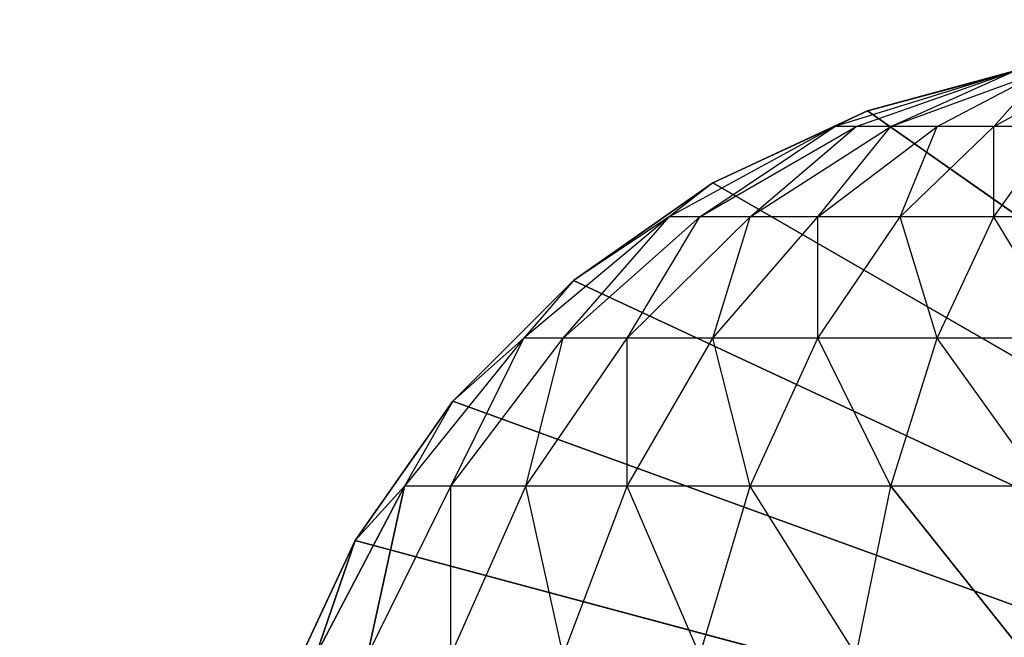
# Model space of a CAD drawing. Extents: x 226 to 378, y -30 to 313.
# Tile 44 of 256: x 278.21 to 278.849, y 48.215 to 48.616. Entities that reach past the tile are written whole.
import ezdxf

# ---------------------------------------------------------------- set-up
doc = ezdxf.new("R2010")
doc.units = 0
doc.header["$LTSCALE"] = 25.4
doc.layers.get('0').update_dxf_attribs({"color": 13, "linetype": 'CONTINUOUS'})
for name, color, linetype in [('_NCL1_62', 7, 'CONTINUOUS'), ('_NCL1_64', 250, 'CONTINUOUS'), ('_NCL1_9', 41, 'CONTINUOUS')]:
    doc.layers.add(name, color=color, linetype=linetype)

# ---------------------------------------------------------------- blocks, each defined once
blk = doc.blocks.new('EWON_2005CD_4005CD_COSY141')
at = {"layer": '_NCL1_9', "color": 0}
for p, q in [((99.27717, 264.1983, 297.18), (98.425, 264.795, 297.18)), ((99.27717, 264.1983, 297.18), (98.425, 264.795, 297.18)), ((99.3775, 264.24509, 297.18), (98.425, 264.795, 297.18)), ((99.3775, 264.24509, 297.18), (98.425, 264.795, 297.18)), ((99.46815, 264.30856, 297.18), (98.425, 264.795, 297.18)), ((99.46815, 264.30856, 297.18), (98.425, 264.795, 297.18)), ((99.54644, 264.38682, 297.18), (98.425, 264.795, 297.18)), ((99.54644, 264.38682, 297.18), (98.425, 264.795, 297.18)), ((99.60991, 264.4775, 297.18), (98.425, 264.795, 297.18)), ((99.60991, 264.4775, 297.18), (98.425, 264.795, 297.18)), ((99.6567, 264.57783, 309.245), (99.60991, 264.4775, 297.18)), ((99.60991, 264.4775, 309.245), (99.6567, 264.57783, 309.245)), ((99.6567, 264.57783, 297.18), (99.60991, 264.4775, 297.18)), ((99.6567, 264.57783, 309.245), (99.60991, 264.4775, 297.18)), ((99.6567, 264.57783, 297.18), (99.60991, 264.4775, 297.18)), ((99.60991, 264.4775, 309.245), (99.6567, 264.57783, 309.245)), ((99.17445, 264.552, 309.82039), (99.26203, 264.44222, 309.73278)), ((99.28449, 264.552, 309.78699), (99.26203, 264.44222, 309.73278)), ((99.28449, 264.552, 309.78699), (99.35332, 264.44222, 309.68399)), ((99.38593, 264.552, 309.73278), (99.35332, 264.44222, 309.68399)), ((99.38593, 264.552, 309.73278), (99.43333, 264.44222, 309.61833)), ((99.47483, 264.552, 309.65983), (99.43333, 264.44222, 309.61833)), ((99.47483, 264.552, 309.65983), (99.49899, 264.44222, 309.53832)), ((99.54778, 264.552, 309.57093), (99.49899, 264.44222, 309.53832)), ((99.54778, 264.552, 309.57093), (99.54778, 264.44222, 309.44703)), ((99.60199, 264.552, 309.46949), (99.54778, 264.44222, 309.44703)), ((99.57783, 264.44222, 309.348), (99.63539, 264.552, 309.35945)), ((99.60199, 264.552, 309.46949), (99.57783, 264.44222, 309.348)), ((99.57783, 264.44222, 309.348), (99.63539, 264.552, 309.35945)), ((99.60991, 264.4775, 309.245), (99.63539, 264.552, 309.35945)), ((99.60991, 264.4775, 309.245), (99.63539, 264.552, 309.35945)), ((99.60991, 264.4775, 297.18), (99.54644, 264.38682, 297.18)), ((99.54644, 264.38682, 297.18), (99.60991, 264.4775, 309.245)), ((99.54644, 264.38682, 297.18), (99.60991, 264.4775, 309.245)), ((99.54644, 264.38682, 309.245), (99.60991, 264.4775, 309.245)), ((99.60991, 264.4775, 297.18), (99.54644, 264.38682, 297.18)), ((99.57783, 264.44222, 309.348), (99.60991, 264.4775, 309.245)), ((99.60991, 264.4775, 297.18), (99.60991, 264.4775, 309.245)), ((99.60991, 264.4775, 297.18), (99.60991, 264.4775, 309.245)), ((99.163, 264.44222, 309.76283), (99.23183, 264.34598, 309.65983)), ((99.163, 264.44222, 309.76283), (99.26203, 264.44222, 309.73278)), ((99.26203, 264.44222, 309.73278), (99.23183, 264.34598, 309.65983)), ((99.26203, 264.44222, 309.73278), (99.30945, 264.34598, 309.61833)), ((99.26203, 264.44222, 309.73278), (99.35332, 264.44222, 309.68399)), ((99.35332, 264.44222, 309.68399), (99.30945, 264.34598, 309.61833)), ((99.35332, 264.44222, 309.68399), (99.3775, 264.34598, 309.5625)), ((99.35332, 264.44222, 309.68399), (99.43333, 264.44222, 309.61833)), ((99.43333, 264.44222, 309.61833), (99.3775, 264.34598, 309.5625)), ((99.43333, 264.44222, 309.61833), (99.43333, 264.34598, 309.49445)), ((99.43333, 264.44222, 309.61833), (99.49899, 264.44222, 309.53832)), ((99.49899, 264.44222, 309.53832), (99.43333, 264.34598, 309.49445)), ((99.49899, 264.44222, 309.53832), (99.47483, 264.34598, 309.41681)), ((99.54778, 264.44222, 309.44703), (99.47483, 264.34598, 309.41681)), ((99.49899, 264.44222, 309.53832), (99.54778, 264.44222, 309.44703)), ((99.50039, 264.34598, 309.33258), (99.57783, 264.44222, 309.348)), ((99.54778, 264.44222, 309.44703), (99.50039, 264.34598, 309.33258)), ((99.54644, 264.38682, 309.245), (99.57783, 264.44222, 309.348)), ((99.54778, 264.44222, 309.44703), (99.57783, 264.44222, 309.348)), ((99.54644, 264.38682, 309.245), (99.46815, 264.30856, 297.18)), ((99.46815, 264.30856, 309.245), (99.54644, 264.38682, 309.245)), ((99.54644, 264.38682, 297.18), (99.46815, 264.30856, 297.18)), ((99.54644, 264.38682, 309.245), (99.46815, 264.30856, 297.18)), ((99.54644, 264.38682, 297.18), (99.46815, 264.30856, 297.18)), ((99.50039, 264.34598, 309.33258), (99.54644, 264.38682, 309.245)), ((99.54644, 264.38682, 309.245), (99.54644, 264.38682, 297.18)), ((99.54644, 264.38682, 309.245), (99.54644, 264.38682, 297.18)), ((99.14758, 264.34598, 309.68539), (99.195, 264.26701, 309.57093)), ((99.14758, 264.34598, 309.68539), (99.23183, 264.34598, 309.65983)), ((99.23183, 264.34598, 309.65983), (99.195, 264.26701, 309.57093)), ((99.23183, 264.34598, 309.65983), (99.25599, 264.26701, 309.53832)), ((99.23183, 264.34598, 309.65983), (99.30945, 264.34598, 309.61833)), ((99.30945, 264.34598, 309.61833), (99.25599, 264.26701, 309.53832)), ((99.30945, 264.34598, 309.61833), (99.30945, 264.26701, 309.49445)), ((99.30945, 264.34598, 309.61833), (99.3775, 264.34598, 309.5625)), ((99.3775, 264.34598, 309.5625), (99.30945, 264.26701, 309.49445)), ((99.3775, 264.34598, 309.5625), (99.35332, 264.26701, 309.44099)), ((99.43333, 264.34598, 309.49445), (99.35332, 264.26701, 309.44099)), ((99.3775, 264.34598, 309.5625), (99.43333, 264.34598, 309.49445)), ((99.43333, 264.34598, 309.49445), (99.38593, 264.26701, 309.38)), ((99.47483, 264.34598, 309.41681), (99.38593, 264.26701, 309.38)), ((99.406, 264.26701, 309.31381), (99.50039, 264.34598, 309.33258)), ((99.47483, 264.34598, 309.41681), (99.406, 264.26701, 309.31381)), ((99.43333, 264.34598, 309.49445), (99.47483, 264.34598, 309.41681)), ((99.46815, 264.30856, 309.245), (99.50039, 264.34598, 309.33258)), ((99.47483, 264.34598, 309.41681), (99.50039, 264.34598, 309.33258)), ((99.46815, 264.30856, 297.18), (99.3775, 264.24509, 297.18)), ((99.3775, 264.24509, 297.18), (99.46815, 264.30856, 309.245)), ((99.3775, 264.24509, 297.18), (99.46815, 264.30856, 309.245)), ((99.3775, 264.24509, 309.245), (99.46815, 264.30856, 309.245)), ((99.46815, 264.30856, 297.18), (99.3775, 264.24509, 297.18)), ((99.406, 264.26701, 309.31381), (99.46815, 264.30856, 309.245)), ((99.46815, 264.30856, 297.18), (99.46815, 264.30856, 309.245)), ((99.46815, 264.30856, 297.18), (99.46815, 264.30856, 309.245)), ((99.12881, 264.26701, 309.591), (99.195, 264.26701, 309.57093)), ((99.195, 264.26701, 309.57093), (99.15299, 264.20834, 309.46949)), ((99.195, 264.26701, 309.57093), (99.195, 264.20834, 309.44703)), ((99.195, 264.26701, 309.57093), (99.25599, 264.26701, 309.53832)), ((99.25599, 264.26701, 309.53832), (99.195, 264.20834, 309.44703)), ((99.25599, 264.26701, 309.53832), (99.23183, 264.20834, 309.41681)), ((99.30945, 264.26701, 309.49445), (99.23183, 264.20834, 309.41681)), ((99.25599, 264.26701, 309.53832), (99.30945, 264.26701, 309.49445)), ((99.30945, 264.26701, 309.49445), (99.26203, 264.20834, 309.38)), ((99.35332, 264.26701, 309.44099), (99.26203, 264.20834, 309.38)), ((99.35332, 264.26701, 309.44099), (99.28449, 264.20834, 309.33799)), ((99.38593, 264.26701, 309.38), (99.28449, 264.20834, 309.33799)), ((99.29833, 264.20834, 309.2924), (99.406, 264.26701, 309.31381)), ((99.38593, 264.26701, 309.38), (99.29833, 264.20834, 309.2924)), ((99.30945, 264.26701, 309.49445), (99.35332, 264.26701, 309.44099)), ((99.35332, 264.26701, 309.44099), (99.38593, 264.26701, 309.38)), ((99.3775, 264.24509, 309.245), (99.406, 264.26701, 309.31381)), ((99.38593, 264.26701, 309.38), (99.406, 264.26701, 309.31381)), ((99.3775, 264.24509, 309.245), (99.27717, 264.1983, 297.18)), ((99.27717, 264.1983, 309.245), (99.3775, 264.24509, 309.245)), ((99.3775, 264.24509, 297.18), (99.27717, 264.1983, 297.18)), ((99.3775, 264.24509, 309.245), (99.27717, 264.1983, 297.18)), ((99.3775, 264.24509, 297.18), (99.27717, 264.1983, 297.18)), ((99.29833, 264.20834, 309.2924), (99.3775, 264.24509, 309.245)), ((99.3775, 264.24509, 309.245), (99.3775, 264.24509, 297.18)), ((99.3775, 264.24509, 309.245), (99.3775, 264.24509, 297.18)), ((99.195, 264.20834, 309.44703), (99.12881, 264.17222, 309.348)), ((99.15299, 264.20834, 309.46949), (99.195, 264.20834, 309.44703)), ((99.195, 264.20834, 309.44703), (99.163, 264.17222, 309.31381)), ((99.23183, 264.20834, 309.41681), (99.163, 264.17222, 309.31381)), ((99.26203, 264.20834, 309.38), (99.163, 264.17222, 309.31381)), ((99.18149, 264.17222, 309.26916), (99.29833, 264.20834, 309.2924)), ((99.26203, 264.20834, 309.38), (99.18149, 264.17222, 309.26916)), ((99.28449, 264.20834, 309.33799), (99.18149, 264.17222, 309.26916)), ((99.195, 264.20834, 309.44703), (99.23183, 264.20834, 309.41681)), ((99.23183, 264.20834, 309.41681), (99.26203, 264.20834, 309.38)), ((99.26203, 264.20834, 309.38), (99.28449, 264.20834, 309.33799)), ((99.27717, 264.1983, 309.245), (99.29833, 264.20834, 309.2924)), ((99.28449, 264.20834, 309.33799), (99.29833, 264.20834, 309.2924)), ((99.27717, 264.1983, 297.18), (99.17026, 264.16965, 297.18)), ((99.17026, 264.16965, 297.18), (99.27717, 264.1983, 309.245)), ((99.17026, 264.16965, 297.18), (99.27717, 264.1983, 309.245)), ((99.17026, 264.16965, 309.245), (99.27717, 264.1983, 309.245)), ((99.27717, 264.1983, 297.18), (99.17026, 264.16965, 297.18)), ((99.18149, 264.17222, 309.26916), (99.27717, 264.1983, 309.245)), ((99.27717, 264.1983, 297.18), (99.27717, 264.1983, 309.245)), ((99.27717, 264.1983, 297.18), (99.27717, 264.1983, 309.245))]:
    blk.add_line(p, q, dxfattribs=at)
at = {"color": 7}
mesh = blk.add_polyface(dxfattribs=at)
corners = [(105.41, 276.89132, 297.18), (83.82, 279.42949, 297.18), (83.82, 241.27051, 297.18)]
mesh.append_faces([[corners[k] for k in face] for face in [(0, 1, 2)]], dxfattribs={"color": 7})
mesh = blk.add_polyface(dxfattribs=at)
corners = [(104.14, 276.89132, 298.45), (85.09, 241.27051, 298.45), (85.09, 279.42949, 298.45)]
mesh.append_faces([[corners[k] for k in face] for face in [(0, 1, 2)]], dxfattribs={"color": 7})
mesh = blk.add_polyface(dxfattribs=at)
corners = [(105.41, 276.89132, 297.18), (83.82, 241.27051, 297.18), (105.41, 243.80868, 297.18)]
mesh.append_faces([[corners[k] for k in face] for face in [(0, 1, 2)]], dxfattribs={"color": 7})
mesh = blk.add_polyface(dxfattribs=at)
corners = [(104.14, 243.80868, 298.45), (85.09, 241.27051, 298.45), (104.14, 276.89132, 298.45)]
mesh.append_faces([[corners[k] for k in face] for face in [(0, 1, 2)]], dxfattribs={"color": 7})
at = {"layer": '_NCL1_62', "color": 7}
mesh = blk.add_polyface(dxfattribs=at)
corners = [(119.38, 342.9, 27.94), (45.72, 248.92, 27.94), (119.38, 151.13, 27.94)]
mesh.append_faces([[corners[k] for k in face] for face in [(0, 1, 2)]], dxfattribs={"color": 7})
mesh = blk.add_polyface(dxfattribs=at)
corners = [(119.38, 342.9, 27.94), (45.72, 254, 27.94), (45.72, 248.92, 27.94)]
mesh.append_faces([[corners[k] for k in face] for face in [(0, 1, 2)]], dxfattribs={"color": 7})
mesh = blk.add_polyface(dxfattribs=at)
corners = [(119.38, 342.9, 27.94), (45.72, 261.62, 27.94), (45.72, 254, 27.94)]
mesh.append_faces([[corners[k] for k in face] for face in [(0, 1, 2)]], dxfattribs={"color": 7})
mesh = blk.add_polyface(dxfattribs=at)
corners = [(119.38, 342.9, 27.94), (45.72, 266.7, 27.94), (45.72, 261.62, 27.94)]
mesh.append_faces([[corners[k] for k in face] for face in [(0, 1, 2)]], dxfattribs={"color": 7})
at = {"layer": '_NCL1_64', "color": 250}
mesh = blk.add_polyface(dxfattribs=at)
corners = [(111.76, 303.53, 297.18), (96.53974, 229.71125, 297.18), (96.31751, 230.0286, 297.18)]
mesh.append_faces([[corners[k] for k in face] for face in [(0, 1, 2)]], dxfattribs={"color": 250})
mesh = blk.add_polyface(dxfattribs=at)
corners = [(111.76, 303.53, 297.18), (96.31751, 230.0286, 297.18), (96.31751, 290.6714, 297.18)]
mesh.append_faces([[corners[k] for k in face] for face in [(0, 1, 2)]], dxfattribs={"color": 250})
mesh = blk.add_polyface(dxfattribs=at)
corners = [(111.76, 303.53, 297.18), (96.70346, 229.36015, 297.18), (96.53974, 229.71125, 297.18)]
mesh.append_faces([[corners[k] for k in face] for face in [(0, 1, 2)]], dxfattribs={"color": 250})
mesh = blk.add_polyface(dxfattribs=at)
corners = [(111.76, 303.53, 297.18), (106.68, 213.36, 297.18), (96.70346, 229.36015, 297.18)]
mesh.append_faces([[corners[k] for k in face] for face in [(0, 1, 2)]], dxfattribs={"color": 250})
at = {"layer": '_NCL1_9', "color": 41}
mesh = blk.add_polyface(dxfattribs=at)
corners = [(99.27717, 264.1983, 297.18), (98.425, 264.795, 297.18), (99.17026, 264.16965, 297.18)]
mesh.append_faces([[corners[k] for k in face] for face in [(0, 1, 2)]], dxfattribs={"color": 41})
mesh = blk.add_polyface(dxfattribs=at)
corners = [(99.3775, 264.24509, 297.18), (98.425, 264.795, 297.18), (99.27717, 264.1983, 297.18)]
mesh.append_faces([[corners[k] for k in face] for face in [(0, 1, 2)]], dxfattribs={"color": 41})
mesh = blk.add_polyface(dxfattribs=at)
corners = [(99.46815, 264.30856, 297.18), (98.425, 264.795, 297.18), (99.3775, 264.24509, 297.18)]
mesh.append_faces([[corners[k] for k in face] for face in [(0, 1, 2)]], dxfattribs={"color": 41})
mesh = blk.add_polyface(dxfattribs=at)
corners = [(99.54644, 264.38682, 297.18), (98.425, 264.795, 297.18), (99.46815, 264.30856, 297.18)]
mesh.append_faces([[corners[k] for k in face] for face in [(0, 1, 2)]], dxfattribs={"color": 41})
mesh = blk.add_polyface(dxfattribs=at)
corners = [(99.60991, 264.4775, 297.18), (98.425, 264.795, 297.18), (99.54644, 264.38682, 297.18)]
mesh.append_faces([[corners[k] for k in face] for face in [(0, 1, 2)]], dxfattribs={"color": 41})
mesh = blk.add_polyface(dxfattribs=at)
corners = [(99.6567, 264.57783, 297.18), (98.425, 264.795, 297.18), (99.60991, 264.4775, 297.18)]
mesh.append_faces([[corners[k] for k in face] for face in [(0, 1, 2)]], dxfattribs={"color": 41})
mesh = blk.add_polyface(dxfattribs=at)
corners = [(99.6567, 264.57783, 309.245), (99.60991, 264.4775, 297.18), (99.60991, 264.4775, 309.245)]
mesh.append_faces([[corners[k] for k in face] for face in [(0, 1, 2)]], dxfattribs={"color": 41})
mesh = blk.add_polyface(dxfattribs=at)
corners = [(99.6567, 264.57783, 297.18), (99.60991, 264.4775, 297.18), (99.6567, 264.57783, 309.245)]
mesh.append_faces([[corners[k] for k in face] for face in [(0, 1, 2)]], dxfattribs={"color": 41})
mesh = blk.add_polyface(dxfattribs=at)
corners = [(99.6567, 264.57783, 309.245), (99.60991, 264.4775, 309.245), (99.63539, 264.552, 309.35945)]
mesh.append_faces([[corners[k] for k in face] for face in [(0, 1, 2)]], dxfattribs={"color": 41})
mesh = blk.add_polyface(dxfattribs=at)
corners = [(99.28449, 264.552, 309.78699), (99.26203, 264.44222, 309.73278), (99.17445, 264.552, 309.82039)]
mesh.append_faces([[corners[k] for k in face] for face in [(0, 1, 2)]], dxfattribs={"color": 41})
mesh = blk.add_polyface(dxfattribs=at)
corners = [(99.63539, 264.552, 309.35945), (99.60991, 264.4775, 309.245), (99.57783, 264.44222, 309.348)]
mesh.append_faces([[corners[k] for k in face] for face in [(0, 1, 2)]], dxfattribs={"color": 41})
mesh = blk.add_polyface(dxfattribs=at)
corners = [(99.63539, 264.552, 309.35945), (99.57783, 264.44222, 309.348), (99.60199, 264.552, 309.46949)]
mesh.append_faces([[corners[k] for k in face] for face in [(0, 1, 2)]], dxfattribs={"color": 41})
mesh = blk.add_polyface(dxfattribs=at)
corners = [(99.60991, 264.4775, 297.18), (99.54644, 264.38682, 297.18), (99.60991, 264.4775, 309.245)]
mesh.append_faces([[corners[k] for k in face] for face in [(0, 1, 2)]], dxfattribs={"color": 41})
mesh = blk.add_polyface(dxfattribs=at)
corners = [(99.60991, 264.4775, 309.245), (99.54644, 264.38682, 297.18), (99.54644, 264.38682, 309.245)]
mesh.append_faces([[corners[k] for k in face] for face in [(0, 1, 2)]], dxfattribs={"color": 41})
mesh = blk.add_polyface(dxfattribs=at)
corners = [(99.54644, 264.38682, 309.245), (99.46815, 264.30856, 297.18), (99.46815, 264.30856, 309.245)]
mesh.append_faces([[corners[k] for k in face] for face in [(0, 1, 2)]], dxfattribs={"color": 41})
mesh = blk.add_polyface(dxfattribs=at)
corners = [(99.54644, 264.38682, 309.245), (99.54644, 264.38682, 297.18), (99.46815, 264.30856, 297.18)]
mesh.append_faces([[corners[k] for k in face] for face in [(0, 1, 2)]], dxfattribs={"color": 41})
mesh = blk.add_polyface(dxfattribs=at)
corners = [(99.46815, 264.30856, 309.245), (99.46815, 264.30856, 297.18), (99.3775, 264.24509, 297.18)]
mesh.append_faces([[corners[k] for k in face] for face in [(0, 1, 2)]], dxfattribs={"color": 41})
mesh = blk.add_polyface(dxfattribs=at)
corners = [(99.46815, 264.30856, 309.245), (99.3775, 264.24509, 297.18), (99.3775, 264.24509, 309.245)]
mesh.append_faces([[corners[k] for k in face] for face in [(0, 1, 2)]], dxfattribs={"color": 41})
mesh = blk.add_polyface(dxfattribs=at)
corners = [(99.3775, 264.24509, 309.245), (99.27717, 264.1983, 297.18), (99.27717, 264.1983, 309.245)]
mesh.append_faces([[corners[k] for k in face] for face in [(0, 1, 2)]], dxfattribs={"color": 41})
mesh = blk.add_polyface(dxfattribs=at)
corners = [(99.3775, 264.24509, 309.245), (99.3775, 264.24509, 297.18), (99.27717, 264.1983, 297.18)]
mesh.append_faces([[corners[k] for k in face] for face in [(0, 1, 2)]], dxfattribs={"color": 41})
mesh = blk.add_polyface(dxfattribs=at)
corners = [(99.27717, 264.1983, 309.245), (99.27717, 264.1983, 297.18), (99.17026, 264.16965, 297.18)]
mesh.append_faces([[corners[k] for k in face] for face in [(0, 1, 2)]], dxfattribs={"color": 41})
mesh = blk.add_polyface(dxfattribs=at)
corners = [(99.27717, 264.1983, 309.245), (99.17026, 264.16965, 297.18), (99.17026, 264.16965, 309.245)]
mesh.append_faces([[corners[k] for k in face] for face in [(0, 1, 2)]], dxfattribs={"color": 41})

msp = doc.modelspace()

# ---------------------------------------------------------------- block references
at = {"color": 0, "rotation": 179.9999999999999}
msp.add_blockref('EWON_2005CD_4005CD_COSY141', (378.03735, 312.7553), dxfattribs=at)

doc.saveas('drawing.dxf')
